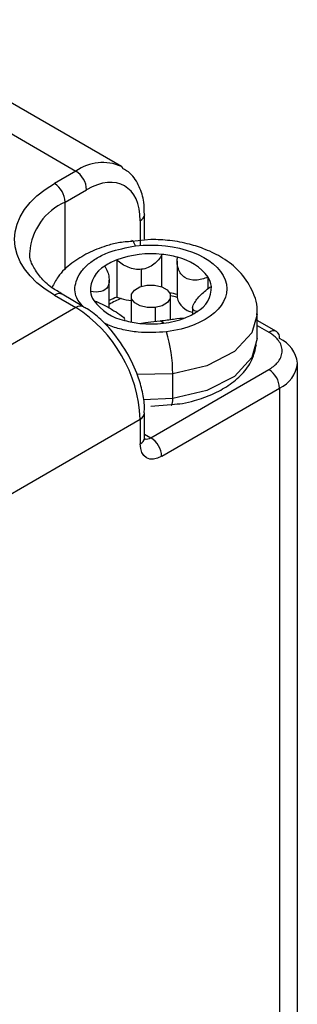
# Model space of a CAD drawing. Header units: millimetres. Extents: x 25 to 1092, y 25 to 838.
# Tile 56 of 81: x 456.53 to 465.69, y 735.13 to 767.54. Entities that reach past the tile are written whole.
import ezdxf

# ---------------------------------------------------------------- set-up
doc = ezdxf.new("R2010")
doc.units = ezdxf.units.MM
doc.header["$LTSCALE"] = 4

msp = doc.modelspace()

# ---------------------------------------------------------------- linework, layer by layer
for p, q in [((449.841, 767.495), (458.386, 762.561)), ((459.886, 762.71), (451.512, 767.544)), ((458.386, 762.561), (457.679, 762.153)), ((458.033, 761.541), (458.74, 761.949)), ((458.033, 759.31), (458.033, 761.541)), ((460.654, 760.316), (460.654, 761.132)), ((460.508, 760.928), (460.508, 760.112)), ((460.861, 760.31), (460.236, 760.245)), ((461.225, 758.749), (461.225, 759.818)), ((459.738, 759.638), (459.738, 758.414)), ((461.724, 759.598), (461.724, 758.421)), ((460.553, 758.769), (460.553, 759.327)), ((462.746, 758.685), (462.746, 759.069)), ((459.486, 758.054), (459.486, 758.966)), ((457.679, 758.479), (458.386, 758.071)), ((458.636, 758.096), (457.929, 758.504)), ((457.934, 758.501), (457.929, 758.504)), ((460.211, 758.438), (460.211, 757.591)), ((461.511, 757.677), (461.511, 758.438)), ((458.386, 758.071), (442.123, 748.682)), ((460.995, 758.071), (460.995, 757.612)), ((462.237, 758.067), (462.237, 757.845)), ((464.361, 757.05), (464.361, 757.867)), ((459.99, 757.672), (459.99, 757.644)), ((459.999, 757.641), (459.999, 757.672)), ((461.272, 757.553), (461.169, 757.632)), ((465, 757.279), (464.361, 757.648)), ((464.361, 757.479), (464.75, 757.254)), ((465.69, 733.779), (465.69, 756.234)), ((461.58, 755.889), (460.396, 755.864)), ((460.861, 753.784), (464.75, 756.03)), ((461.58, 755.073), (461.58, 755.889)), ((461.215, 753.172), (465.104, 755.417)), ((465.104, 755.417), (465.104, 732.962)), ((461.58, 755.073), (460.608, 755.035)), ((460.861, 754.818), (461.53, 754.881)), ((460.654, 754.608), (460.654, 754.601)), ((460.654, 753.784), (460.654, 754.601)), ((444.244, 745.008), (460.508, 754.397)), ((460.508, 754.397), (460.508, 753.58)), ((460.654, 753.904), (460.861, 753.784))]:
    msp.add_line(p, q)
at = {"flags": 128}
for points in [[(459.886, 762.71), (459.886, 762.71), (459.93, 762.683)], [(460.348, 760.096), (460.308, 760.19), (460.27, 760.25), (460.234, 760.272), (460.233, 760.272)], [(460.995, 758.071), (460.741, 758.069), (460.506, 758.124), (460.325, 758.227), (460.225, 758.361), (460.223, 758.508), (460.317, 758.643), (460.495, 758.748), (460.728, 758.805)], [(460.728, 758.805), (460.982, 758.807), (461.217, 758.752), (461.398, 758.65), (461.497, 758.515), (461.5, 758.369), (461.405, 758.233), (461.228, 758.128), (460.995, 758.071)], [(457.929, 758.504), (457.929, 758.504), (457.876, 758.524), (457.815, 758.526), (457.748, 758.511), (457.679, 758.479)], [(461.724, 758.421), (461.724, 758.415), (461.724, 758.403)], [(464.361, 757.838), (464.187, 757.237), (463.613, 756.618), (462.708, 756.15), (461.58, 755.889)], [(464.361, 757.05), (464.187, 756.42), (463.613, 755.802), (462.708, 755.334), (461.58, 755.073)], [(461.532, 754.859), (461.534, 754.859), (461.55, 754.867), (461.562, 754.893), (461.572, 754.938), (461.578, 754.998), (461.58, 755.073)]]:
    msp.add_lwpolyline(points, dxfattribs=at)
for centre, radius, start, end in [((459.265, 761.335), 1.509, 65.6929, 125.6176), ((457.972, 761.914), 0.768, 2.6055, 57.3945), ((457.265, 761.506), 0.768, 2.6055, 57.3945), ((458.823, 759.738), 1.968, 113.6651, 175.3291), ((460.403, 761.159), 0.254, 294.5083, 352.7863), ((460.858, 756.615), 3.224, 83.4644, 110.3394), ((460.9, 756.713), 3.123, 74.5384, 84.0198), ((461.375, 758.054), 1.706, 36.4879, 77.8923), ((459.771, 758.637), 0.905, 118.4257, 182.3715), ((460.469, 757.736), 2.038, 111.0313, 123.6397), ((462.105, 758.665), 0.758, 7.7469, 32.1772), ((461.951, 758.73), 0.905, 298.4257, 2.3715), ((459.618, 758.701), 0.758, 187.7469, 212.1772), ((460.531, 756.376), 2.186, 111.2646, 118.553), ((460.242, 759.552), 1.245, 246.1294, 252.897), ((460.927, 755.601), 3.007, 74.4483, 79.429), ((460.942, 755.823), 2.696, 73.1254, 77.8228), ((458.531, 757.882), 0.238, 62.5026, 127.406), ((460.348, 759.312), 1.706, 216.4879, 257.8923), ((460.54, 756.501), 1.976, 109.6387, 122.2338), ((460.333, 759.87), 1.575, 253.1286, 265.5763), ((462.353, 758.552), 0.646, 193.3571, 259.6726), ((455.902, 754.187), 4.61, 2.6055, 57.3945), ((461.253, 759.63), 2.038, 291.0313, 303.6397), ((460.823, 760.654), 3.123, 254.5384, 264.0198), ((460.861, 760.967), 3.439, 263.9236, 276.8575), ((460.937, 760.462), 2.928, 276.5729, 290.975), ((456.805, 755.886), 4.775, 0.0389, 16.8595), ((464.897, 757.05), 0.251, 65.6929, 125.6176), ((464.866, 757.08), 0.24, 352.7442, 55.9436), ((464.689, 756.134), 1.006, 5.6948, 65.6253), ((464.689, 756.333), 1.006, 294.3747, 354.3052), ((464.336, 755.382), 0.768, 2.6055, 57.3945), ((460.404, 754.626), 0.251, 294.3747, 354.3052), ((460.404, 753.809), 0.251, 294.3747, 354.3052), ((460.708, 754.008), 0.271, 258.2838, 304.4393), ((460.447, 753.137), 0.768, 2.6055, 57.3945)]:
    msp.add_arc(centre, radius, start, end)
for points, knots in [([(460.644, 761.128), (460.643, 761.265), (460.639, 761.596), (460.488, 762.06), (460.253, 762.464), (460.012, 762.601), (459.924, 762.65)], [0, 0, 0, 0, 0.212171, 0.510029, 0.82225, 1, 1, 1, 1]), ([(460.236, 760.245), (460.083, 760.234), (459.788, 760.214), (459.301, 760.075), (458.77, 759.872), (458.232, 759.533), (457.813, 759.156), (457.658, 758.845), (457.596, 758.723)], [0, 0, 0, 0, 0.131058, 0.251337, 0.448778, 0.648731, 0.861442, 1, 1, 1, 1]), ([(458.617, 758.107), (458.539, 758.199), (458.324, 758.454), (458.347, 758.851), (458.516, 759.215), (458.754, 759.478), (459.076, 759.708), (459.583, 759.953), (460.048, 760.039), (460.348, 760.096)], [0, 0, 0, 0, 0.1182874, 0.3294073, 0.4442151, 0.5591436, 0.6739515, 0.7888801, 1, 1, 1, 1]), ([(460.348, 760.096), (461.699, 760.259), (463.025, 759.759), (463.591, 758.2), (462.725, 757.434), (461.374, 757.271)], [0, 0, 0, 0, 0.5, 0.5, 1, 1, 1, 1]), ([(464.349, 757.823), (464.353, 757.846), (464.406, 758.124), (464.221, 758.66), (463.815, 759.266), (463.265, 759.697), (462.698, 759.981), (462.111, 760.17), (461.505, 760.288), (461.071, 760.303), (460.861, 760.31)], [0, 0, 0, 0, 0.016165, 0.19124, 0.358015, 0.511181, 0.643728, 0.753475, 0.880658, 1, 1, 1, 1]), ([(457.941, 758.509), (457.821, 758.579), (457.527, 758.75), (457.193, 759.07), (456.952, 759.447), (456.841, 759.719), (456.873, 759.876), (456.879, 759.903)], [0, 0, 0, 0, 0.166991, 0.409338, 0.660975, 0.940958, 1, 1, 1, 1]), ([(461.225, 759.818), (461.159, 759.696), (461.069, 759.584), (460.841, 759.407), (460.703, 759.345), (460.553, 759.327)], [0, 0, 0, 0, 0.5, 0.5, 1, 1, 1, 1]), ([(462.746, 759.069), (462.609, 759.014), (462.471, 758.978), (462.206, 758.966), (462.081, 758.992), (461.88, 759.12), (461.805, 759.224), (461.724, 759.459), (461.714, 759.59), (461.733, 759.722)], [0, 0, 0, 0, 0.25, 0.25, 0.5, 0.5, 0.75, 0.75, 1, 1, 1, 1]), ([(459.34, 759.433), (459.412, 759.312), (459.459, 759.186), (459.496, 758.946), (459.483, 758.833), (459.39, 758.667), (459.309, 758.616), (459.111, 758.572), (458.994, 758.576), (458.867, 758.599)], [0, 0, 0, 0, 0.25, 0.25, 0.5, 0.5, 0.75, 0.75, 1, 1, 1, 1]), ([(460.553, 759.327), (460.404, 759.308), (460.252, 759.336), (459.973, 759.451), (459.847, 759.537), (459.738, 759.638)], [0, 0, 0, 0, 0.5, 0.5, 1, 1, 1, 1]), ([(462.382, 757.934), (462.311, 757.948), (462.263, 757.975), (462.227, 758.063), (462.239, 758.126), (462.333, 758.291), (462.413, 758.392), (462.611, 758.588), (462.729, 758.684), (462.856, 758.767)], [0, 0, 0, 0, 0.25, 0.25, 0.5, 0.5, 0.75, 0.75, 1, 1, 1, 1]), ([(458.976, 758.298), (459.092, 758.254), (459.207, 758.203), (459.377, 758.116), (459.433, 758.087), (459.54, 758.026), (459.592, 757.995), (459.737, 757.908), (459.819, 757.853), (459.938, 757.765), (459.975, 757.73), (459.99, 757.701)], [0, 0, 0, 0, 0.25, 0.25, 0.375, 0.375, 0.5, 0.5, 0.75, 0.75, 1, 1, 1, 1]), ([(460.07, 756.593), (459.881, 756.881), (459.62, 757.279), (459.155, 757.73), (458.874, 757.968), (458.675, 758.066), (458.635, 758.085)], [0, 0, 0, 0, 0.465182, 0.641534, 0.929082, 1, 1, 1, 1]), ([(461.374, 757.271), (461.059, 757.252), (460.573, 757.223), (459.942, 757.333), (459.568, 757.435), (459.385, 757.524), (459.333, 757.55)], [0, 0, 0, 0, 0.433012, 0.668486, 0.904207, 1, 1, 1, 1]), ([(460.497, 757.548), (460.563, 757.564), (460.654, 757.576), (460.882, 757.601), (461.02, 757.613), (461.169, 757.632)], [0, 0, 0, 0, 0.5, 0.5, 1, 1, 1, 1]), ([(461.169, 757.632), (461.319, 757.65), (461.471, 757.672), (461.749, 757.709), (461.876, 757.723), (461.985, 757.728)], [0, 0, 0, 0, 0.5, 0.5, 1, 1, 1, 1]), ([(464.75, 756.03), (464.777, 756.045), (464.829, 756.077), (464.899, 756.128), (464.962, 756.182), (465.019, 756.238), (465.095, 756.331), (465.169, 756.465), (465.2, 756.642), (465.169, 756.819), (465.088, 756.967), (464.984, 757.084), (464.879, 757.174), (464.793, 757.227), (464.75, 757.254)], [0, 0, 0, 0, 0.048277, 0.096159, 0.14392, 0.191837, 0.240186, 0.370003, 0.500048, 0.629866, 0.759911, 0.840105, 0.919707, 1, 1, 1, 1]), ([(461.548, 754.883), (461.668, 754.89), (461.927, 754.907), (462.38, 755.026), (462.904, 755.206), (463.437, 755.498), (463.884, 755.872), (464.225, 756.325), (464.301, 756.678), (464.338, 756.851)], [0, 0, 0, 0, 0.082682, 0.17931, 0.336431, 0.494376, 0.661071, 0.834101, 1, 1, 1, 1]), ([(460.64, 754.607), (460.644, 754.672), (460.658, 754.889), (460.584, 755.299), (460.422, 755.908), (460.202, 756.335), (460.07, 756.593)], [0, 0, 0, 0, 0.104125, 0.34991, 0.607753, 1, 1, 1, 1]), ([(460.662, 753.713), (460.661, 753.715), (460.659, 753.717), (460.656, 753.762), (460.654, 753.785)], [0, 0, 0, 0, 0.488607, 1, 1, 1, 1])]:
    msp.add_open_spline(points, degree=3, knots=knots)
for points in [[(460.508, 760.928), (460.508, 762.055), (459.716, 762.512), (458.74, 761.949)], [(457.679, 758.479), (455.923, 759.493), (455.923, 761.139), (457.679, 762.153)], [(461.215, 753.172), (460.825, 752.947), (460.508, 753.13), (460.508, 753.58)]]:
    msp.add_open_spline(points, degree=3)

doc.saveas('drawing.dxf')
